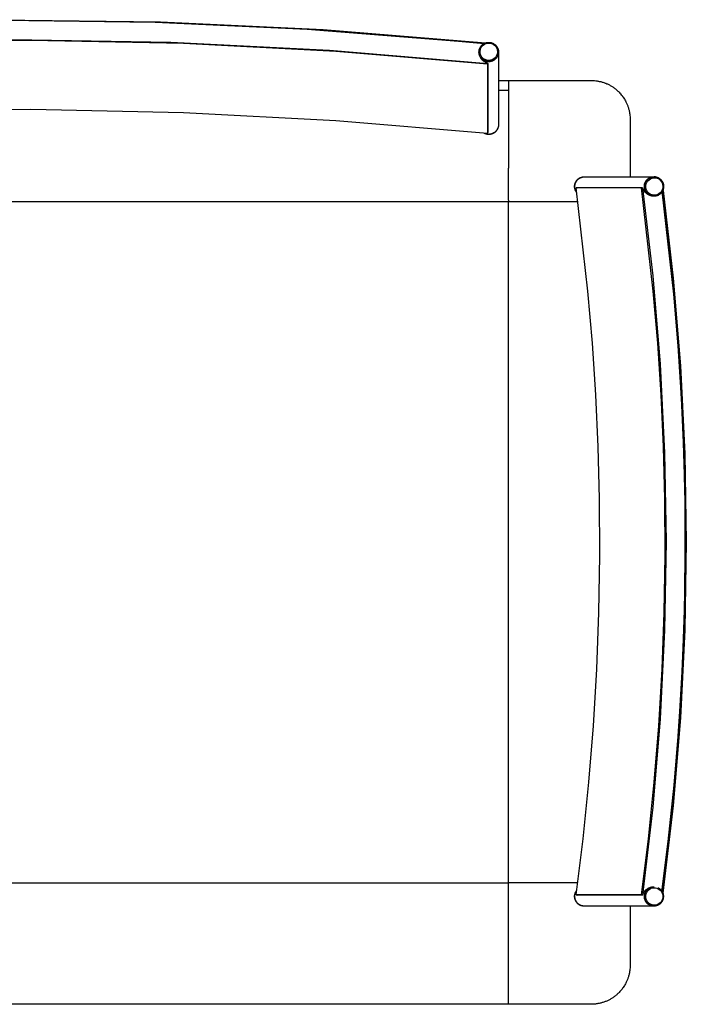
# Model space of a CAD drawing. Header units: millimetres. Extents: x -1470 to 7470, y -12049 to 6674.
# Tile 37 of 59: x 573 to 1258, y 2524 to 3536. Entities that reach past the tile are written whole.
import ezdxf

# ---------------------------------------------------------------- set-up
doc = ezdxf.new("R2010")
doc.units = ezdxf.units.MM
doc.header["$LTSCALE"] = 10
doc.layers.get('0').update_dxf_attribs({"true_color": 0x000000})

msp = doc.modelspace()

# ---------------------------------------------------------------- linework, layer by layer
at = {"color": 18, "linetype": 'Continuous', "lineweight": 25, "true_color": 0x000000}
for points in [[(78.9, 3511.8), (243.8, 3525.4), (399.8, 3533.2), (555.9, 3535.9), (712, 3533.7), (868, 3526.5), (1023.7, 3514.4), (1049.9, 3511.8)], [(215.3, 3523.6), (382.5, 3532.9), (549.9, 3536.4), (717.3, 3534.2), (884.5, 3526.2), (1051.4, 3512.5)], [(75.7, 3491.5), (238.3, 3505.2), (401.4, 3513.4), (564.6, 3516.1), (727.9, 3513.4), (890.9, 3505.2), (1053.6, 3491.5)], [(1053.5, 3490.6), (897.4, 3503.8), (740.9, 3511.9), (584.2, 3515.1), (434.1, 3513.4), (290.5, 3507.4), (147.3, 3497.2), (75.8, 3490.6)], [(1044.7, 3503.9), (1044.7, 3504.2), (1044.7, 3504.6), (1044.8, 3504.9), (1044.9, 3505.3), (1044.9, 3505.6), (1045, 3505.9), (1045.1, 3506.3), (1045.2, 3506.6), (1045.4, 3506.9), (1045.5, 3507.2), (1045.7, 3507.6), (1045.8, 3507.9), (1046, 3508.2), (1046.2, 3508.5), (1046.4, 3508.7), (1046.6, 3509), (1046.8, 3509.3), (1047, 3509.6), (1047.2, 3509.8), (1047.5, 3510.1), (1047.7, 3510.3), (1048, 3510.6), (1048.2, 3510.8), (1048.5, 3511), (1048.8, 3511.2), (1049, 3511.4), (1049.3, 3511.6), (1049.6, 3511.8), (1049.9, 3512), (1050.3, 3512.1), (1050.6, 3512.3), (1050.9, 3512.4), (1051.2, 3512.5), (1051.5, 3512.6), (1051.9, 3512.7), (1052.2, 3512.8), (1052.5, 3512.9), (1052.9, 3513), (1053.2, 3513), (1053.6, 3513.1), (1053.9, 3513.1), (1054.3, 3513.1), (1054.6, 3513.1), (1055, 3513.1), (1055.3, 3513.1), (1055.6, 3513.1), (1056, 3513), (1056.3, 3513), (1056.7, 3512.9), (1057, 3512.8), (1057.3, 3512.7), (1057.7, 3512.6), (1058, 3512.5), (1058.3, 3512.4), (1058.7, 3512.3), (1059, 3512.1), (1059.3, 3512), (1059.6, 3511.8), (1059.9, 3511.6), (1060.2, 3511.4), (1060.5, 3511.2), (1060.7, 3511), (1061, 3510.8), (1061.3, 3510.6), (1061.5, 3510.4), (1061.8, 3510.1), (1062, 3509.9), (1062.2, 3509.6), (1062.5, 3509.3), (1062.7, 3509.1), (1062.9, 3508.8), (1063.1, 3508.5), (1063.2, 3508.2), (1063.4, 3507.9), (1063.6, 3507.6), (1063.7, 3507.3), (1063.9, 3507), (1064, 3506.6), (1064.1, 3506.3), (1064.2, 3506), (1064.3, 3505.6), (1064.4, 3505.3), (1064.5, 3505), (1064.5, 3504.6), (1064.6, 3504.3), (1064.6, 3503.9), (1064.6, 3503.6), (1064.6, 3503.2)], [(1044.7, 3503.9), (1044.6, 3503.2)], [(1044.6, 3503.1), (1044.6, 3503.2)], [(1044.6, 3503.1), (1044.6, 3503.1)], [(1064.6, 3503.1), (1064.6, 3502.7), (1064.6, 3502.4), (1064.6, 3502), (1064.5, 3501.7), (1064.5, 3501.3), (1064.4, 3501), (1064.3, 3500.7), (1064.2, 3500.3), (1064.1, 3500), (1064, 3499.7), (1063.9, 3499.4), (1063.7, 3499), (1063.6, 3498.7), (1063.4, 3498.4), (1063.3, 3498.1), (1063.1, 3497.8), (1062.9, 3497.5), (1062.7, 3497.3), (1062.5, 3497), (1062.3, 3496.7), (1062, 3496.4), (1061.8, 3496.2), (1061.5, 3496), (1061.3, 3495.7), (1061, 3495.5), (1060.8, 3495.3), (1060.5, 3495.1), (1060.2, 3494.9), (1059.9, 3494.7), (1059.6, 3494.5), (1059.3, 3494.3), (1059, 3494.2), (1058.7, 3494), (1058.4, 3493.9), (1058, 3493.8), (1057.7, 3493.7), (1057.4, 3493.6), (1057, 3493.5), (1056.7, 3493.4), (1056.4, 3493.3), (1056, 3493.3), (1055.7, 3493.2), (1055.3, 3493.2), (1055, 3493.2), (1054.6, 3493.2), (1054.3, 3493.2), (1053.9, 3493.2), (1053.6, 3493.2), (1053.3, 3493.3), (1052.9, 3493.3), (1052.6, 3493.4), (1052.2, 3493.5), (1051.9, 3493.6), (1051.6, 3493.7), (1051.2, 3493.8), (1050.9, 3493.9), (1050.6, 3494), (1050.3, 3494.2), (1050, 3494.3), (1049.7, 3494.5), (1049.4, 3494.7), (1049.1, 3494.9), (1048.8, 3495.1), (1048.5, 3495.3), (1048.2, 3495.5), (1048, 3495.7), (1047.7, 3496), (1047.5, 3496.2), (1047.2, 3496.4), (1047, 3496.7), (1046.8, 3497), (1046.6, 3497.3), (1046.4, 3497.5), (1046.2, 3497.8), (1046, 3498.1), (1045.8, 3498.4), (1045.7, 3498.7), (1045.5, 3499), (1045.4, 3499.4), (1045.3, 3499.7), (1045.2, 3500), (1045, 3500.3), (1045, 3500.7), (1044.9, 3501), (1044.8, 3501.3), (1044.7, 3501.7), (1044.7, 3502), (1044.7, 3502.4), (1044.6, 3502.7), (1044.6, 3503.1)], [(1064.6, 3503.1), (1064.6, 3502.7), (1064.6, 3502.4), (1064.6, 3502), (1064.5, 3501.7), (1064.5, 3501.3), (1064.4, 3501), (1064.3, 3500.7), (1064.2, 3500.3), (1064.1, 3500), (1064, 3499.7), (1063.9, 3499.4), (1063.7, 3499), (1063.6, 3498.7), (1063.4, 3498.4), (1063.3, 3498.1), (1063.1, 3497.8), (1062.9, 3497.5), (1062.7, 3497.3), (1062.5, 3497), (1062.3, 3496.7), (1062, 3496.4), (1061.8, 3496.2), (1061.5, 3496), (1061.3, 3495.7), (1061, 3495.5), (1060.8, 3495.3), (1060.5, 3495.1), (1060.2, 3494.9), (1059.9, 3494.7), (1059.6, 3494.5), (1059.3, 3494.3), (1059, 3494.2), (1058.7, 3494), (1058.4, 3493.9), (1058, 3493.8), (1057.7, 3493.7), (1057.4, 3493.6), (1057, 3493.5), (1056.7, 3493.4), (1056.4, 3493.3), (1056, 3493.3), (1055.7, 3493.2), (1055.3, 3493.2), (1055, 3493.2), (1054.6, 3493.2), (1054.3, 3493.2), (1053.9, 3493.2), (1053.6, 3493.2), (1053.3, 3493.3), (1052.9, 3493.3), (1052.6, 3493.4), (1052.2, 3493.5), (1051.9, 3493.6), (1051.6, 3493.7), (1051.2, 3493.8), (1050.9, 3493.9), (1050.6, 3494), (1050.3, 3494.2), (1050, 3494.3), (1049.7, 3494.5), (1049.4, 3494.7), (1049.1, 3494.9), (1048.8, 3495.1), (1048.5, 3495.3), (1048.2, 3495.5), (1048, 3495.7), (1047.7, 3496), (1047.5, 3496.2), (1047.2, 3496.4), (1047, 3496.7), (1046.8, 3497), (1046.6, 3497.3), (1046.4, 3497.5), (1046.2, 3497.8), (1046, 3498.1), (1045.8, 3498.4), (1045.7, 3498.7), (1045.5, 3499), (1045.4, 3499.4), (1045.3, 3499.7), (1045.2, 3500), (1045, 3500.3), (1045, 3500.7), (1044.9, 3501), (1044.8, 3501.3), (1044.7, 3501.7), (1044.7, 3502), (1044.7, 3502.4), (1044.6, 3502.7), (1044.6, 3503.1)], [(1053.6, 3491.5), (1053.3, 3491.6), (1053, 3491.7), (1052.8, 3491.8), (1052.5, 3491.9), (1052.2, 3492), (1051.9, 3492.2), (1051.6, 3492.3), (1051.4, 3492.4), (1051.1, 3492.6), (1050.8, 3492.7), (1050.5, 3492.9), (1050.3, 3493.1), (1050, 3493.3), (1049.7, 3493.4), (1049.5, 3493.6), (1049.2, 3493.9), (1049, 3494), (1048.9, 3494.1), (1048.7, 3494.3), (1048.5, 3494.5), (1048.3, 3494.6), (1048.2, 3494.8), (1048, 3495), (1047.8, 3495.1), (1047.7, 3495.3), (1047.5, 3495.5), (1047.4, 3495.7), (1047.2, 3495.9), (1047.1, 3496.1), (1046.9, 3496.3), (1046.8, 3496.5), (1046.6, 3496.7), (1046.4, 3497.1), (1046.2, 3497.4), (1046, 3497.7), (1045.9, 3498.1), (1045.7, 3498.4), (1045.5, 3498.8), (1045.4, 3499.2), (1045.2, 3499.6), (1045.1, 3499.9), (1045, 3500.2), (1044.9, 3500.5), (1044.9, 3500.7), (1044.8, 3500.8), (1044.8, 3501), (1044.8, 3501.2), (1044.7, 3501.3), (1044.7, 3501.5), (1044.7, 3501.7), (1044.7, 3501.8), (1044.7, 3502), (1044.7, 3502.2), (1044.7, 3502.3), (1044.7, 3502.4), (1044.7, 3502.6), (1044.7, 3503)], [(1064.6, 3503.2), (1064.6, 3503.1)], [(1064.6, 3503.1), (1064.6, 3428.4)], [(1053.5, 3490.6), (1053.6, 3491.5)], [(1053.5, 3490.6), (1053.5, 3419.3)], [(1053.6, 3491.5), (1053.6, 3420.3)], [(1064.6, 3474), (1075, 3474)], [(1075, 3474), (1157.8, 3473.9), (1160.6, 3473.9), (1161.9, 3473.8), (1163.3, 3473.8), (1164.6, 3473.6), (1165.9, 3473.5), (1166.7, 3473.3), (1167.5, 3473.2), (1168.2, 3473), (1169, 3472.9), (1169.8, 3472.7), (1170.5, 3472.5), (1171.3, 3472.3), (1172, 3472), (1172.8, 3471.8), (1173.5, 3471.5), (1174.3, 3471.2), (1175, 3471), (1175.8, 3470.6), (1176.5, 3470.3), (1177.2, 3470), (1177.9, 3469.6), (1178.7, 3469.3), (1179.4, 3468.9), (1180.1, 3468.5), (1180.8, 3468), (1181.5, 3467.6), (1182.1, 3467.2), (1182.8, 3466.7), (1183.5, 3466.2), (1184.2, 3465.7), (1184.8, 3465.2), (1185.5, 3464.7), (1186.1, 3464.1), (1186.7, 3463.6), (1187.4, 3463), (1188, 3462.4), (1188.5, 3461.8), (1189.3, 3461), (1190.1, 3460.2), (1190.8, 3459.3), (1191.6, 3458.4), (1192.2, 3457.5), (1192.9, 3456.6), (1193.5, 3455.7), (1194, 3454.8), (1194.6, 3453.9), (1195.1, 3453), (1195.6, 3452.1), (1196, 3451.1), (1196.3, 3450.5), (1196.6, 3449.8), (1196.9, 3449.1), (1197.2, 3448.4), (1197.5, 3447.7), (1197.7, 3447), (1197.9, 3446.3), (1198.2, 3445.6), (1198.4, 3444.9), (1198.6, 3444.1), (1198.8, 3443.3), (1199, 3442.5), (1199.1, 3441.8), (1199.3, 3441), (1199.4, 3440.2), (1199.5, 3439.4), (1199.6, 3438.7), (1199.7, 3438), (1199.8, 3436.6), (1199.9, 3435.2), (1199.9, 3433.8), (1199.9, 3374.9)], [(1075, 3474), (1075, 3464)], [(1075, 3464), (1075, 3383.6)], [(1053.5, 3419.3), (897.4, 3432.5), (740.9, 3440.7), (584.2, 3443.9), (434.1, 3442.2), (290.5, 3436.2), (147.3, 3426), (75.8, 3419.3)], [(1064.6, 3428.2), (1064.6, 3427.9), (1064.6, 3427.5), (1064.6, 3427.2), (1064.5, 3426.8), (1064.5, 3426.5), (1064.4, 3426.2), (1064.3, 3425.8), (1064.2, 3425.5), (1064.1, 3425.1), (1064, 3424.8), (1063.9, 3424.5), (1063.7, 3424.2), (1063.6, 3423.9), (1063.4, 3423.6), (1063.2, 3423.3), (1063.1, 3423), (1062.9, 3422.7), (1062.7, 3422.4), (1062.4, 3422.1), (1062.2, 3421.8), (1062, 3421.6), (1061.7, 3421.3), (1061.5, 3421.1), (1061.2, 3420.8), (1061, 3420.6), (1060.7, 3420.4), (1060.4, 3420.2), (1060.1, 3420), (1059.8, 3419.8), (1059.5, 3419.6), (1059.2, 3419.5), (1058.9, 3419.3), (1058.6, 3419.2), (1058.3, 3419), (1058, 3418.9), (1057.6, 3418.8), (1057.3, 3418.7), (1057, 3418.6), (1056.6, 3418.6), (1056.3, 3418.5), (1055.9, 3418.4), (1055.6, 3418.4), (1055.2, 3418.4), (1054.9, 3418.4), (1054.5, 3418.4), (1054.2, 3418.4), (1053.8, 3418.4), (1053.5, 3418.4), (1053.1, 3418.5), (1052.8, 3418.5), (1052.5, 3418.6), (1052.1, 3418.7), (1051.8, 3418.8), (1051.5, 3418.9), (1051.1, 3419), (1050.8, 3419.1), (1050.5, 3419.3), (1050.2, 3419.4), (1049.9, 3419.6)], [(1064.6, 3428.4), (1064.6, 3428.1), (1064.6, 3427.7), (1064.6, 3427.4), (1064.5, 3427), (1064.5, 3426.7), (1064.4, 3426.4), (1064.3, 3426), (1064.2, 3425.7), (1064.1, 3425.4), (1064, 3425), (1063.9, 3424.7), (1063.7, 3424.4), (1063.6, 3424.1), (1063.4, 3423.8), (1063.3, 3423.5), (1063.1, 3423.2), (1062.9, 3422.9), (1062.7, 3422.6), (1062.5, 3422.3), (1062.3, 3422.1), (1062, 3421.8), (1061.8, 3421.6), (1061.6, 3421.3), (1061.3, 3421.1), (1061.1, 3420.9), (1060.8, 3420.6), (1060.5, 3420.4), (1060.2, 3420.2), (1059.9, 3420.1), (1059.6, 3419.9), (1059.3, 3419.7), (1059, 3419.6), (1058.7, 3419.4), (1058.4, 3419.3), (1058.1, 3419.1), (1057.8, 3419), (1057.4, 3418.9), (1057.1, 3418.8), (1056.8, 3418.8), (1056.4, 3418.7), (1056.1, 3418.6), (1055.7, 3418.6), (1055.4, 3418.6), (1055.1, 3418.5), (1054.7, 3418.5), (1054.4, 3418.5), (1054, 3418.5), (1053.7, 3418.6), (1053.3, 3418.6), (1053, 3418.7), (1052.7, 3418.7), (1052.3, 3418.8), (1052, 3418.9), (1051.7, 3419), (1051.3, 3419.1), (1051, 3419.2), (1050.7, 3419.3), (1050.4, 3419.5), (1050.1, 3419.6)], [(1064.6, 3428.4), (1064.6, 3428.1), (1064.6, 3427.7), (1064.6, 3427.4), (1064.5, 3427), (1064.5, 3426.7), (1064.4, 3426.4), (1064.3, 3426), (1064.2, 3425.7), (1064.1, 3425.4), (1064, 3425), (1063.9, 3424.7), (1063.7, 3424.4), (1063.6, 3424.1), (1063.4, 3423.8), (1063.3, 3423.5), (1063.1, 3423.2), (1062.9, 3422.9), (1062.7, 3422.6), (1062.5, 3422.3), (1062.3, 3422.1), (1062.1, 3421.8), (1061.8, 3421.6), (1061.6, 3421.3), (1061.3, 3421.1), (1061.1, 3420.9), (1060.8, 3420.7), (1060.5, 3420.4), (1060.3, 3420.2), (1060, 3420.1), (1059.7, 3419.9), (1059.4, 3419.7), (1059.1, 3419.6), (1058.8, 3419.4), (1058.4, 3419.3), (1058.1, 3419.1), (1057.8, 3419), (1057.5, 3418.9), (1057.1, 3418.8), (1056.8, 3418.8), (1056.5, 3418.7), (1056.1, 3418.6), (1055.8, 3418.6), (1055.4, 3418.6), (1055.1, 3418.5), (1054.8, 3418.5), (1054.4, 3418.5), (1054.1, 3418.5), (1053.7, 3418.6), (1053.4, 3418.6), (1053, 3418.7), (1052.7, 3418.7), (1052.4, 3418.8), (1052, 3418.9), (1051.7, 3419), (1051.4, 3419.1), (1051.1, 3419.2), (1050.7, 3419.3), (1050.4, 3419.5)], [(1064.6, 3428.4), (1064.6, 3428.2)], [(1053.5, 3419.3), (1053.6, 3420.3)], [(1075, 3351), (1075, 3383.6)], [(1144.8, 3358.9), (1144.6, 3359.2), (1144.4, 3359.5), (1144.3, 3359.8), (1144.1, 3360.1), (1143.9, 3360.4), (1143.8, 3360.7), (1143.6, 3361), (1143.5, 3361.4), (1143.4, 3361.7), (1143.3, 3362), (1143.2, 3362.4), (1143.1, 3362.7), (1143.1, 3363), (1143, 3363.4), (1142.9, 3363.7), (1142.9, 3364.1), (1142.9, 3364.4), (1142.9, 3364.8), (1142.9, 3365.1), (1142.9, 3365.5), (1142.9, 3365.8), (1143, 3366.2), (1143, 3366.5), (1143.1, 3366.8), (1143.1, 3367.2), (1143.2, 3367.5), (1143.3, 3367.8), (1143.4, 3368.2), (1143.6, 3368.5), (1143.7, 3368.8), (1143.8, 3369.1), (1144, 3369.5), (1144.2, 3369.8), (1144.3, 3370.1), (1144.5, 3370.4), (1144.7, 3370.6), (1144.9, 3370.9), (1145.1, 3371.2), (1145.3, 3371.5), (1145.6, 3371.7), (1145.8, 3372), (1146.1, 3372.2), (1146.3, 3372.4), (1146.6, 3372.7), (1146.9, 3372.9), (1147.2, 3373.1), (1147.4, 3373.3), (1147.7, 3373.5), (1148, 3373.6), (1148.3, 3373.8), (1148.7, 3374), (1149, 3374.1), (1149.3, 3374.2), (1149.6, 3374.3), (1150, 3374.5), (1150.3, 3374.5), (1150.6, 3374.6), (1151, 3374.7), (1151.3, 3374.8), (1151.6, 3374.8), (1152, 3374.9), (1152.3, 3374.9), (1152.7, 3374.9)], [(1144.9, 3359.1), (1144.7, 3359.4), (1144.5, 3359.7), (1144.4, 3360), (1144.2, 3360.3), (1144, 3360.6), (1143.9, 3361), (1143.8, 3361.3), (1143.6, 3361.6), (1143.5, 3361.9), (1143.4, 3362.3), (1143.4, 3362.6), (1143.3, 3363), (1143.2, 3363.3), (1143.2, 3363.7), (1143.1, 3364), (1143.1, 3364.3), (1143.1, 3364.7), (1143.1, 3365), (1143.1, 3365.4), (1143.1, 3365.7), (1143.2, 3366.1), (1143.2, 3366.4), (1143.3, 3366.8), (1143.4, 3367.1), (1143.4, 3367.5), (1143.5, 3367.8), (1143.6, 3368.1), (1143.8, 3368.5), (1143.9, 3368.8), (1144, 3369.1), (1144.2, 3369.4), (1144.3, 3369.7), (1144.5, 3370), (1144.7, 3370.3), (1144.9, 3370.6), (1145.1, 3370.9), (1145.3, 3371.2), (1145.5, 3371.4), (1145.8, 3371.7), (1146, 3371.9), (1146.3, 3372.2), (1146.5, 3372.4), (1146.8, 3372.6), (1147.1, 3372.9), (1147.3, 3373.1), (1147.6, 3373.3), (1147.9, 3373.5), (1148.2, 3373.6), (1148.5, 3373.8), (1148.9, 3373.9), (1149.2, 3374.1), (1149.5, 3374.2), (1149.8, 3374.3), (1150.2, 3374.4), (1150.5, 3374.5), (1150.8, 3374.6), (1151.2, 3374.7), (1151.5, 3374.8), (1151.9, 3374.8), (1152.2, 3374.9), (1152.6, 3374.9), (1152.9, 3374.9)], [(1144.9, 3359.1), (1144.7, 3359.4), (1144.6, 3359.7), (1144.4, 3360), (1144.2, 3360.3), (1144.1, 3360.6), (1143.9, 3360.9), (1143.8, 3361.2), (1143.7, 3361.5), (1143.6, 3361.9), (1143.5, 3362.2), (1143.4, 3362.5), (1143.3, 3362.9), (1143.2, 3363.2), (1143.2, 3363.5), (1143.2, 3363.9), (1143.1, 3364.2), (1143.1, 3364.6), (1143.1, 3364.9), (1143.1, 3365.3), (1143.1, 3365.6), (1143.2, 3365.9), (1143.2, 3366.3), (1143.3, 3366.6), (1143.3, 3367), (1143.4, 3367.3), (1143.5, 3367.6), (1143.6, 3368), (1143.7, 3368.3), (1143.8, 3368.6), (1144, 3368.9), (1144.1, 3369.2), (1144.3, 3369.5), (1144.4, 3369.8), (1144.6, 3370.1), (1144.8, 3370.4), (1145, 3370.7), (1145.2, 3371), (1145.4, 3371.3), (1145.6, 3371.5), (1145.8, 3371.8), (1146.1, 3372), (1146.3, 3372.3), (1146.6, 3372.5), (1146.9, 3372.7), (1147.1, 3372.9), (1147.4, 3373.1), (1147.7, 3373.3), (1148, 3373.5), (1148.3, 3373.7), (1148.6, 3373.8), (1148.9, 3374), (1149.2, 3374.1), (1149.5, 3374.2), (1149.9, 3374.4), (1150.2, 3374.5), (1150.5, 3374.6), (1150.9, 3374.6), (1151.2, 3374.7), (1151.5, 3374.8), (1151.9, 3374.8), (1152.2, 3374.9), (1152.6, 3374.9), (1152.9, 3374.9)], [(1152.7, 3374.9), (1152.9, 3374.9)], [(1152.9, 3374.9), (1224.3, 3374.9)], [(1224.3, 3354.9), (1224, 3354.9), (1223.6, 3354.9), (1223.3, 3355), (1223, 3355), (1222.6, 3355.1), (1222.3, 3355.1), (1221.9, 3355.2), (1221.6, 3355.3), (1221.3, 3355.4), (1221, 3355.5), (1220.6, 3355.7), (1220.3, 3355.8), (1220, 3356), (1219.7, 3356.1), (1219.4, 3356.3), (1219.1, 3356.5), (1218.8, 3356.7), (1218.5, 3356.9), (1218.3, 3357.1), (1218, 3357.3), (1217.7, 3357.5), (1217.5, 3357.8), (1217.2, 3358), (1217, 3358.3), (1216.8, 3358.5), (1216.6, 3358.8), (1216.4, 3359.1), (1216.2, 3359.4), (1216, 3359.6), (1215.8, 3359.9), (1215.6, 3360.2), (1215.5, 3360.6), (1215.3, 3360.9), (1215.2, 3361.2), (1215.1, 3361.5), (1215, 3361.8), (1214.9, 3362.2), (1214.8, 3362.5), (1214.7, 3362.8), (1214.6, 3363.2), (1214.6, 3363.5), (1214.6, 3363.9), (1214.5, 3364.2), (1214.5, 3364.5), (1214.5, 3364.9), (1214.5, 3365.2), (1214.5, 3365.6), (1214.6, 3365.9), (1214.6, 3366.3), (1214.6, 3366.6), (1214.7, 3366.9), (1214.8, 3367.3), (1214.9, 3367.6), (1215, 3367.9), (1215.1, 3368.3), (1215.2, 3368.6), (1215.3, 3368.9), (1215.5, 3369.2), (1215.6, 3369.5), (1215.8, 3369.8), (1216, 3370.1), (1216.2, 3370.4), (1216.4, 3370.7), (1216.6, 3371), (1216.8, 3371.3), (1217, 3371.5), (1217.2, 3371.8), (1217.5, 3372), (1217.7, 3372.3), (1218, 3372.5), (1218.3, 3372.7), (1218.5, 3372.9), (1218.8, 3373.1), (1219.1, 3373.3), (1219.4, 3373.5), (1219.7, 3373.7), (1220, 3373.8), (1220.3, 3374), (1220.6, 3374.1), (1221, 3374.2), (1221.3, 3374.4), (1221.6, 3374.5), (1221.9, 3374.6), (1222.3, 3374.6), (1222.6, 3374.7), (1223, 3374.8), (1223.3, 3374.8), (1223.6, 3374.9), (1224, 3374.9), (1224.3, 3374.9)], [(1224.3, 3354.9), (1224, 3354.9), (1223.6, 3354.9), (1223.3, 3355), (1222.9, 3355), (1222.6, 3355.1), (1222.3, 3355.1), (1221.9, 3355.2), (1221.6, 3355.3), (1221.2, 3355.4), (1220.9, 3355.6), (1220.6, 3355.7), (1220.3, 3355.8), (1220, 3356), (1219.7, 3356.1), (1219.4, 3356.3), (1219.1, 3356.5), (1218.8, 3356.7), (1218.5, 3356.9), (1218.2, 3357.1), (1217.9, 3357.3), (1217.7, 3357.6), (1217.4, 3357.8), (1217.2, 3358.1), (1217, 3358.3), (1216.7, 3358.6), (1216.5, 3358.9), (1216.3, 3359.2), (1216.1, 3359.4), (1215.9, 3359.7), (1215.8, 3360), (1215.6, 3360.4), (1215.4, 3360.7), (1215.3, 3361), (1215.2, 3361.3), (1215.1, 3361.6), (1214.9, 3362), (1214.8, 3362.3), (1214.8, 3362.6), (1214.7, 3363), (1214.6, 3363.3), (1214.6, 3363.7), (1214.5, 3364), (1214.5, 3364.4), (1214.5, 3364.7), (1214.5, 3365.1), (1214.5, 3365.4), (1214.5, 3365.8), (1214.6, 3366.1), (1214.6, 3366.5), (1214.7, 3366.8), (1214.8, 3367.1), (1214.8, 3367.5), (1214.9, 3367.8), (1215.1, 3368.1), (1215.2, 3368.5), (1215.3, 3368.8), (1215.4, 3369.1), (1215.6, 3369.4), (1215.8, 3369.7), (1215.9, 3370), (1216.1, 3370.3), (1216.3, 3370.6), (1216.5, 3370.9), (1216.7, 3371.2), (1217, 3371.4), (1217.2, 3371.7), (1217.4, 3372), (1217.7, 3372.2), (1217.9, 3372.4), (1218.2, 3372.7), (1218.5, 3372.9), (1218.8, 3373.1), (1219.1, 3373.3), (1219.4, 3373.5), (1219.7, 3373.6), (1220, 3373.8), (1220.3, 3374), (1220.6, 3374.1), (1220.9, 3374.2), (1221.2, 3374.3), (1221.6, 3374.5), (1221.9, 3374.5), (1222.3, 3374.6), (1222.6, 3374.7), (1222.9, 3374.8), (1223.3, 3374.8), (1223.6, 3374.9), (1224, 3374.9), (1224.3, 3374.9)], [(1224.3, 3374.9), (1224.5, 3374.9)], [(1225.9, 3374.8), (1224.5, 3374.9)], [(1225.9, 3374.8), (1226.3, 3374.7), (1226.6, 3374.7), (1226.9, 3374.6), (1227.3, 3374.5), (1227.6, 3374.4), (1227.9, 3374.2), (1228.3, 3374.1), (1228.6, 3374), (1228.9, 3373.8), (1229.2, 3373.7), (1229.5, 3373.5), (1229.8, 3373.3), (1230.1, 3373.1), (1230.4, 3372.9), (1230.6, 3372.7), (1230.9, 3372.5), (1231.2, 3372.2), (1231.4, 3372), (1231.7, 3371.7), (1231.9, 3371.5), (1232.1, 3371.2), (1232.3, 3370.9), (1232.5, 3370.6), (1232.7, 3370.4), (1232.9, 3370.1), (1233.1, 3369.8), (1233.3, 3369.4), (1233.4, 3369.1), (1233.6, 3368.8), (1233.7, 3368.5), (1233.8, 3368.2), (1233.9, 3367.8), (1234, 3367.5), (1234.1, 3367.2), (1234.2, 3366.8), (1234.2, 3366.5), (1234.3, 3366.1), (1234.3, 3365.8), (1234.3, 3365.4), (1234.3, 3365.1), (1234.3, 3364.7), (1234.3, 3364.4), (1234.3, 3364), (1234.3, 3363.7), (1234.2, 3363.3), (1234.2, 3363), (1234.1, 3362.7), (1234, 3362.3), (1233.9, 3362), (1233.8, 3361.7), (1233.7, 3361.3), (1233.6, 3361), (1233.4, 3360.7), (1233.3, 3360.4), (1233.1, 3360.1), (1232.9, 3359.8), (1232.7, 3359.5), (1232.5, 3359.2), (1232.3, 3358.9), (1232.1, 3358.6), (1231.9, 3358.3), (1231.7, 3358.1), (1231.4, 3357.8), (1231.2, 3357.6), (1230.9, 3357.4), (1230.7, 3357.1), (1230.4, 3356.9), (1230.1, 3356.7), (1229.8, 3356.5), (1229.5, 3356.3), (1229.2, 3356.2), (1228.9, 3356), (1228.6, 3355.8), (1228.3, 3355.7), (1227.9, 3355.6), (1227.6, 3355.4), (1227.3, 3355.3), (1227, 3355.2), (1226.6, 3355.2), (1226.3, 3355.1), (1225.9, 3355), (1225.6, 3355), (1225.2, 3354.9), (1224.9, 3354.9), (1224.5, 3354.9)], [(1144.4, 3363.4), (1145.4, 3363.5)], [(1211.5, 3363.4), (1144.4, 3363.4)], [(1144.4, 2636.4), (1151.6, 2694.3), (1157.5, 2752.3), (1162.2, 2810.4), (1165.6, 2868.7), (1167.8, 2927), (1168.7, 2985.3), (1168.4, 3043.6), (1167, 3097.1), (1164.6, 3150.5), (1161.1, 3203.9), (1156.6, 3257.2), (1144.4, 3363.4)], [(1212.5, 3363.5), (1145.4, 3363.5)], [(1211.5, 3363.4), (1212.5, 3363.5)], [(1211.5, 2636.4), (1218.7, 2694.3), (1224.6, 2752.3), (1229.3, 2810.4), (1232.7, 2868.7), (1234.9, 2927), (1235.8, 2985.3), (1235.5, 3043.6), (1234.1, 3097.1), (1231.7, 3150.5), (1228.2, 3203.9), (1223.7, 3257.2), (1211.5, 3363.4)], [(1212.5, 3363.5), (1223.1, 3273), (1230.7, 3182.1), (1235.3, 3091.1), (1236.8, 2999.9), (1235.3, 2908.7), (1230.7, 2817.7), (1223.1, 2726.8), (1212.5, 2636.3)], [(1224.3, 3354.9), (1223.4, 3355), (1223.2, 3355), (1222.9, 3355), (1222.7, 3355), (1222.5, 3355.1), (1222.3, 3355.1), (1222.2, 3355.1), (1222, 3355.1), (1221.9, 3355.2), (1221.6, 3355.2), (1221.3, 3355.3), (1221, 3355.4), (1220.7, 3355.5), (1220.4, 3355.6), (1220.1, 3355.7), (1219.7, 3355.9), (1219.3, 3356.1), (1218.9, 3356.3), (1218.5, 3356.5), (1218.3, 3356.6), (1218.1, 3356.7), (1217.7, 3357), (1217.3, 3357.2), (1217, 3357.5), (1216.7, 3357.7), (1216.5, 3357.9), (1216.3, 3358.1), (1216.1, 3358.2), (1215.9, 3358.4), (1215.7, 3358.6), (1215.5, 3358.8), (1215.3, 3359), (1215.1, 3359.2), (1214.9, 3359.5), (1214.7, 3359.7), (1214.5, 3359.9), (1214.4, 3360.1), (1214.2, 3360.3), (1214, 3360.5), (1213.9, 3360.8), (1213.7, 3361.1), (1213.5, 3361.4), (1213.3, 3361.8), (1213.1, 3362.1), (1212.9, 3362.5), (1212.8, 3362.8), (1212.6, 3363.2), (1212.5, 3363.5)], [(1224.5, 3354.9), (1224.3, 3354.9)], [(1224.3, 3354.9), (1224.3, 3354.9)], [(1232.6, 2639.8), (1239.1, 2691.4), (1245, 2749.4), (1249.8, 2807.6), (1253.3, 2865.8), (1255.6, 2924.1), (1256.6, 2982.4), (1256.3, 3040.8), (1255, 3094.2), (1252.7, 3147.6), (1249.3, 3201), (1244.8, 3254.3), (1232.9, 3360)], [(1232.9, 3360), (1240.4, 3297.5), (1248.5, 3210.5), (1253.8, 3123.3), (1256.3, 3035.9), (1256.1, 2948.5), (1253.1, 2861.2), (1247.3, 2774), (1238.7, 2687), (1232.8, 2639.5)], [(1233.2, 3360.6), (1233.8, 3360.7)], [(1233.8, 3360.7), (1233.4, 3360.7)], [(1233.8, 3360.7), (1244.2, 3270.7), (1251.7, 3180.5), (1256.1, 3090), (1257.6, 2999.5), (1256.1, 2909), (1251.5, 2818.5), (1244, 2728.3), (1233.5, 2638.4)], [(1075, 3349), (-1025, 3349)], [(1075, 3351), (1075, 3350.4)], [(1075, 3350.4), (1075, 3350)], [(1077, 3349), (1075, 3349)], [(1075, 2724), (1075, 3348.8)], [(1146.2, 3349), (1077, 3349)], [(1146.2, 3349), (1109.6, 3349)], [(1075, 2649), (1075, 2724)], [(-1075, 2649), (1025, 2649)], [(1025, 2649), (1075, 2649)], [(1077, 2649), (1075, 2649)], [(1075, 2647), (1075, 2649)], [(1075, 2614.4), (1075, 2647)], [(1146, 2649), (1077, 2649)], [(1146, 2649), (1109.6, 2649)], [(1212.5, 2636.3), (1212.6, 2636.5), (1212.7, 2636.8), (1212.8, 2637.1), (1213, 2637.4), (1213.1, 2637.7), (1213.2, 2637.9), (1213.4, 2638.2), (1213.5, 2638.5), (1213.7, 2638.8), (1213.9, 2639), (1214.1, 2639.3), (1214.3, 2639.6), (1214.5, 2639.8), (1214.7, 2640.1), (1214.9, 2640.4), (1215.1, 2640.6), (1215.5, 2641), (1215.8, 2641.3), (1216.2, 2641.6), (1216.5, 2641.9), (1216.7, 2642.1), (1216.9, 2642.2), (1217.1, 2642.4), (1217.3, 2642.5), (1217.5, 2642.7), (1217.8, 2642.8), (1218, 2643), (1218.2, 2643.1), (1218.5, 2643.3), (1218.9, 2643.5), (1219.2, 2643.7), (1219.6, 2643.8), (1220, 2644), (1220.3, 2644.1), (1220.7, 2644.3), (1221.1, 2644.4), (1221.4, 2644.5), (1221.8, 2644.6), (1222.1, 2644.7), (1222.3, 2644.7), (1222.4, 2644.8), (1222.6, 2644.8), (1222.8, 2644.8), (1222.9, 2644.8), (1223.1, 2644.9), (1223.3, 2644.9), (1223.4, 2644.9), (1223.6, 2644.9), (1223.7, 2644.9), (1223.8, 2644.9), (1223.9, 2644.9), (1224.3, 2644.8)], [(1224.3, 2624.9), (1224, 2624.9), (1223.6, 2624.9), (1223.3, 2625), (1222.9, 2625), (1222.6, 2625.1), (1222.3, 2625.1), (1221.9, 2625.2), (1221.6, 2625.3), (1221.3, 2625.4), (1220.9, 2625.6), (1220.6, 2625.7), (1220.3, 2625.8), (1220, 2626), (1219.7, 2626.1), (1219.4, 2626.3), (1219.1, 2626.5), (1218.8, 2626.7), (1218.5, 2626.9), (1218.2, 2627.1), (1218, 2627.3), (1217.7, 2627.6), (1217.5, 2627.8), (1217.2, 2628.1), (1217, 2628.3), (1216.8, 2628.6), (1216.5, 2628.8), (1216.3, 2629.1), (1216.1, 2629.4), (1216, 2629.7), (1215.8, 2630), (1215.6, 2630.3), (1215.5, 2630.6), (1215.3, 2630.9), (1215.2, 2631.3), (1215.1, 2631.6), (1215, 2631.9), (1214.9, 2632.3), (1214.8, 2632.6), (1214.7, 2632.9), (1214.6, 2633.3), (1214.6, 2633.6), (1214.6, 2634), (1214.5, 2634.3), (1214.5, 2634.7), (1214.5, 2635), (1214.5, 2635.4), (1214.5, 2635.7), (1214.6, 2636), (1214.6, 2636.4), (1214.7, 2636.7), (1214.8, 2637.1), (1214.8, 2637.4), (1214.9, 2637.7), (1215, 2638.1), (1215.1, 2638.4), (1215.3, 2638.7), (1215.4, 2639), (1215.6, 2639.4), (1215.7, 2639.7), (1215.9, 2640), (1216.1, 2640.3), (1216.3, 2640.6), (1216.5, 2640.8), (1216.7, 2641.1), (1216.9, 2641.4), (1217.1, 2641.6), (1217.4, 2641.9), (1217.6, 2642.1), (1217.9, 2642.4), (1218.1, 2642.6), (1218.4, 2642.8), (1218.7, 2643), (1219, 2643.2), (1219.3, 2643.4), (1219.6, 2643.6), (1219.9, 2643.8), (1220.2, 2643.9), (1220.5, 2644.1), (1220.8, 2644.2), (1221.1, 2644.3), (1221.5, 2644.4), (1221.8, 2644.5), (1222.1, 2644.6), (1222.5, 2644.7), (1222.8, 2644.8), (1223.2, 2644.8), (1223.5, 2644.9), (1223.9, 2644.9)], [(1224.3, 2624.9), (1224, 2624.9), (1223.6, 2624.9), (1223.3, 2625), (1222.9, 2625), (1222.6, 2625.1), (1222.3, 2625.1), (1221.9, 2625.2), (1221.6, 2625.3), (1221.2, 2625.4), (1220.9, 2625.6), (1220.6, 2625.7), (1220.3, 2625.8), (1220, 2626), (1219.7, 2626.1), (1219.4, 2626.3), (1219.1, 2626.5), (1218.8, 2626.7), (1218.5, 2626.9), (1218.2, 2627.1), (1217.9, 2627.3), (1217.7, 2627.6), (1217.4, 2627.8), (1217.2, 2628.1), (1217, 2628.3), (1216.7, 2628.6), (1216.5, 2628.9), (1216.3, 2629.2), (1216.1, 2629.4), (1215.9, 2629.7), (1215.8, 2630), (1215.6, 2630.4), (1215.4, 2630.7), (1215.3, 2631), (1215.2, 2631.3), (1215.1, 2631.6), (1214.9, 2632), (1214.8, 2632.3), (1214.8, 2632.6), (1214.7, 2633), (1214.6, 2633.3), (1214.6, 2633.7), (1214.5, 2634), (1214.5, 2634.4), (1214.5, 2634.7), (1214.5, 2635.1), (1214.5, 2635.4), (1214.5, 2635.8), (1214.6, 2636.1), (1214.6, 2636.5), (1214.7, 2636.8), (1214.8, 2637.1), (1214.8, 2637.5), (1214.9, 2637.8), (1215.1, 2638.1), (1215.2, 2638.5), (1215.3, 2638.8), (1215.4, 2639.1), (1215.6, 2639.4), (1215.8, 2639.7), (1215.9, 2640), (1216.1, 2640.3), (1216.3, 2640.6), (1216.5, 2640.9), (1216.7, 2641.2), (1217, 2641.4), (1217.2, 2641.7), (1217.4, 2642), (1217.7, 2642.2), (1217.9, 2642.4), (1218.2, 2642.7), (1218.5, 2642.9), (1218.8, 2643.1), (1219.1, 2643.3), (1219.4, 2643.5), (1219.7, 2643.6), (1220, 2643.8), (1220.3, 2644), (1220.6, 2644.1), (1220.9, 2644.2), (1221.2, 2644.3), (1221.6, 2644.5), (1221.9, 2644.5), (1222.3, 2644.6), (1222.6, 2644.7), (1222.9, 2644.8), (1223.3, 2644.8), (1223.6, 2644.9), (1224, 2644.9), (1224.3, 2644.9)], [(1224.5, 2624.9), (1224.2, 2624.9), (1223.9, 2624.9), (1223.5, 2625), (1223.2, 2625), (1222.8, 2625.1), (1222.5, 2625.1), (1222.2, 2625.2), (1221.8, 2625.3), (1221.5, 2625.4), (1221.2, 2625.5), (1220.8, 2625.7), (1220.5, 2625.8), (1220.2, 2626), (1219.9, 2626.1), (1219.6, 2626.3), (1219.3, 2626.5), (1219, 2626.7), (1218.8, 2626.9), (1218.5, 2627.1), (1218.2, 2627.3), (1218, 2627.5), (1217.7, 2627.8), (1217.5, 2628), (1217.2, 2628.3), (1217, 2628.5), (1216.8, 2628.8), (1216.6, 2629.1), (1216.4, 2629.4), (1216.2, 2629.6), (1216, 2629.9), (1215.9, 2630.2), (1215.7, 2630.6), (1215.6, 2630.9), (1215.4, 2631.2), (1215.3, 2631.5), (1215.2, 2631.8), (1215.1, 2632.2), (1215, 2632.5), (1214.9, 2632.8), (1214.9, 2633.2), (1214.8, 2633.5), (1214.8, 2633.9), (1214.7, 2634.2), (1214.7, 2634.5), (1214.7, 2634.9), (1214.7, 2635.2), (1214.7, 2635.6), (1214.8, 2635.9), (1214.8, 2636.3), (1214.9, 2636.6), (1214.9, 2636.9), (1215, 2637.3), (1215.1, 2637.6), (1215.2, 2637.9), (1215.3, 2638.3), (1215.4, 2638.6), (1215.6, 2638.9), (1215.7, 2639.2), (1215.9, 2639.5), (1216, 2639.8), (1216.2, 2640.1), (1216.4, 2640.4), (1216.6, 2640.7), (1216.8, 2641), (1217, 2641.3), (1217.2, 2641.5), (1217.5, 2641.8), (1217.7, 2642), (1218, 2642.3), (1218.2, 2642.5), (1218.5, 2642.7), (1218.8, 2642.9), (1219, 2643.1), (1219.3, 2643.3), (1219.6, 2643.5), (1219.9, 2643.7), (1220.2, 2643.8), (1220.5, 2644), (1220.8, 2644.1), (1221.2, 2644.2), (1221.5, 2644.4), (1221.8, 2644.5), (1222.2, 2644.6), (1222.5, 2644.6), (1222.8, 2644.7), (1223.2, 2644.8), (1223.5, 2644.8), (1223.9, 2644.9), (1224.2, 2644.9), (1224.5, 2644.9)], [(1223.9, 2644.9), (1224.3, 2644.9)], [(1224.3, 2644.9), (1224.5, 2644.9)], [(1224.3, 2644.9), (1224.3, 2644.9)], [(1228.7, 2643.8), (1229, 2643.7), (1229.3, 2643.5), (1229.6, 2643.3), (1229.9, 2643.1), (1230.2, 2642.9), (1230.4, 2642.7), (1230.7, 2642.5), (1231, 2642.2), (1231.2, 2642), (1231.5, 2641.7), (1231.7, 2641.5), (1231.9, 2641.2), (1232.1, 2640.9), (1232.3, 2640.6), (1232.5, 2640.4), (1232.7, 2640.1), (1232.9, 2639.8), (1233, 2639.5), (1233.2, 2639.1), (1233.3, 2638.8), (1233.5, 2638.5), (1233.6, 2638.2), (1233.7, 2637.8), (1233.8, 2637.5), (1233.9, 2637.2), (1233.9, 2636.8), (1234, 2636.5), (1234, 2636.1), (1234.1, 2635.8), (1234.1, 2635.4), (1234.1, 2635.1), (1234.1, 2634.7), (1234.1, 2634.4), (1234.1, 2634), (1234, 2633.7), (1234, 2633.4), (1233.9, 2633), (1233.9, 2632.7), (1233.8, 2632.3), (1233.7, 2632), (1233.6, 2631.7), (1233.5, 2631.3), (1233.3, 2631), (1233.2, 2630.7), (1233, 2630.4), (1232.9, 2630.1), (1232.7, 2629.8), (1232.5, 2629.5), (1232.3, 2629.2), (1232.1, 2628.9), (1231.9, 2628.6), (1231.7, 2628.4), (1231.4, 2628.1), (1231.2, 2627.8), (1231, 2627.6), (1230.7, 2627.4), (1230.4, 2627.1), (1230.2, 2626.9), (1229.9, 2626.7), (1229.6, 2626.5), (1229.3, 2626.3), (1229, 2626.2), (1228.7, 2626), (1228.4, 2625.8), (1228.1, 2625.7), (1227.7, 2625.6), (1227.4, 2625.5), (1227.1, 2625.3), (1226.7, 2625.2), (1226.4, 2625.2), (1226.1, 2625.1), (1225.7, 2625), (1225.4, 2625), (1225, 2624.9), (1224.7, 2624.9), (1224.3, 2624.9)], [(1152.7, 2624.9), (1152.3, 2624.9), (1152, 2624.9), (1151.6, 2625), (1151.3, 2625), (1151, 2625.1), (1150.6, 2625.1), (1150.3, 2625.2), (1150, 2625.3), (1149.6, 2625.4), (1149.3, 2625.6), (1149, 2625.7), (1148.7, 2625.8), (1148.3, 2626), (1148, 2626.1), (1147.7, 2626.3), (1147.4, 2626.5), (1147.2, 2626.7), (1146.9, 2626.9), (1146.6, 2627.1), (1146.3, 2627.3), (1146.1, 2627.6), (1145.8, 2627.8), (1145.6, 2628.1), (1145.4, 2628.3), (1145.1, 2628.6), (1144.9, 2628.9), (1144.7, 2629.1), (1144.5, 2629.4), (1144.3, 2629.7), (1144.2, 2630), (1144, 2630.3), (1143.8, 2630.6), (1143.7, 2630.9), (1143.6, 2631.3), (1143.4, 2631.6), (1143.3, 2631.9), (1143.2, 2632.3), (1143.1, 2632.6), (1143.1, 2632.9), (1143, 2633.3), (1143, 2633.6), (1142.9, 2634), (1142.9, 2634.3), (1142.9, 2634.7), (1142.9, 2635), (1142.9, 2635.4), (1142.9, 2635.7), (1142.9, 2636), (1143, 2636.4), (1143.1, 2636.7), (1143.1, 2637.1), (1143.2, 2637.4), (1143.3, 2637.7), (1143.4, 2638.1), (1143.5, 2638.4), (1143.6, 2638.7), (1143.8, 2639), (1143.9, 2639.4), (1144.1, 2639.7), (1144.3, 2640), (1144.4, 2640.3), (1144.6, 2640.6), (1144.8, 2640.8)], [(1152.9, 2624.9), (1152.6, 2624.9), (1152.2, 2624.9), (1151.9, 2625), (1151.5, 2625), (1151.2, 2625.1), (1150.8, 2625.2), (1150.5, 2625.2), (1150.2, 2625.3), (1149.8, 2625.4), (1149.5, 2625.6), (1149.2, 2625.7), (1148.9, 2625.8), (1148.5, 2626), (1148.2, 2626.2), (1147.9, 2626.3), (1147.6, 2626.5), (1147.3, 2626.7), (1147.1, 2626.9), (1146.8, 2627.1), (1146.5, 2627.4), (1146.3, 2627.6), (1146, 2627.8), (1145.8, 2628.1), (1145.5, 2628.4), (1145.3, 2628.6), (1145.1, 2628.9), (1144.9, 2629.2), (1144.7, 2629.5), (1144.5, 2629.8), (1144.3, 2630.1), (1144.2, 2630.4), (1144, 2630.7), (1143.9, 2631), (1143.8, 2631.3), (1143.6, 2631.7), (1143.5, 2632), (1143.4, 2632.3), (1143.4, 2632.7), (1143.3, 2633), (1143.2, 2633.4), (1143.2, 2633.7), (1143.1, 2634), (1143.1, 2634.4), (1143.1, 2634.7), (1143.1, 2635.1), (1143.1, 2635.4), (1143.1, 2635.8), (1143.2, 2636.1), (1143.2, 2636.5), (1143.3, 2636.8), (1143.4, 2637.2), (1143.4, 2637.5), (1143.5, 2637.8), (1143.7, 2638.2), (1143.8, 2638.5), (1143.9, 2638.8), (1144, 2639.1), (1144.2, 2639.5), (1144.4, 2639.8), (1144.5, 2640.1), (1144.7, 2640.4), (1144.9, 2640.6)], [(1152.9, 2624.9), (1152.6, 2624.9), (1152.2, 2624.9), (1151.9, 2625), (1151.5, 2625), (1151.2, 2625.1), (1150.9, 2625.1), (1150.5, 2625.2), (1150.2, 2625.3), (1149.9, 2625.4), (1149.5, 2625.5), (1149.2, 2625.7), (1148.9, 2625.8), (1148.6, 2626), (1148.3, 2626.1), (1148, 2626.3), (1147.7, 2626.5), (1147.4, 2626.7), (1147.1, 2626.9), (1146.8, 2627.1), (1146.6, 2627.3), (1146.3, 2627.5), (1146.1, 2627.8), (1145.8, 2628), (1145.6, 2628.3), (1145.4, 2628.5), (1145.2, 2628.8), (1145, 2629.1), (1144.8, 2629.4), (1144.6, 2629.7), (1144.4, 2629.9), (1144.2, 2630.3), (1144.1, 2630.6), (1143.9, 2630.9), (1143.8, 2631.2), (1143.7, 2631.5), (1143.6, 2631.8), (1143.5, 2632.2), (1143.4, 2632.5), (1143.3, 2632.8), (1143.2, 2633.2), (1143.2, 2633.5), (1143.1, 2633.9), (1143.1, 2634.2), (1143.1, 2634.6), (1143.1, 2634.9), (1143.1, 2635.2), (1143.1, 2635.6), (1143.1, 2635.9), (1143.2, 2636.3), (1143.2, 2636.6), (1143.3, 2637), (1143.4, 2637.3), (1143.5, 2637.6), (1143.6, 2638), (1143.7, 2638.3), (1143.8, 2638.6), (1143.9, 2638.9), (1144.1, 2639.2), (1144.2, 2639.5), (1144.4, 2639.8), (1144.6, 2640.1), (1144.8, 2640.4)], [(1211.5, 2636.4), (1144.4, 2636.4)], [(1144.4, 2636.4), (1145.4, 2636.3)], [(1212.5, 2636.3), (1145.4, 2636.3)], [(1211.5, 2636.4), (1212.5, 2636.3)], [(1199.9, 2624.9), (1199.9, 2564.2), (1199.9, 2562.8), (1199.8, 2561.4), (1199.7, 2560), (1199.6, 2559.3), (1199.5, 2558.6), (1199.4, 2557.8), (1199.3, 2557), (1199.1, 2556.2), (1199, 2555.5), (1198.8, 2554.7), (1198.6, 2553.9), (1198.4, 2553.1), (1198.2, 2552.4), (1197.9, 2551.7), (1197.7, 2551), (1197.5, 2550.3), (1197.2, 2549.6), (1196.9, 2548.9), (1196.6, 2548.2), (1196.3, 2547.5), (1196, 2546.9), (1195.6, 2545.9), (1195.1, 2545), (1194.6, 2544.1), (1194, 2543.2), (1193.5, 2542.3), (1192.9, 2541.4), (1192.2, 2540.5), (1191.6, 2539.6), (1190.8, 2538.7), (1190.1, 2537.8), (1189.3, 2537), (1188.5, 2536.2), (1188, 2535.6), (1187.4, 2535), (1186.7, 2534.4), (1186.1, 2533.9), (1185.5, 2533.3), (1184.8, 2532.8), (1184.2, 2532.3), (1183.5, 2531.8), (1182.8, 2531.3), (1182.1, 2530.8), (1181.5, 2530.4), (1180.8, 2530), (1180.1, 2529.5), (1179.4, 2529.1), (1178.7, 2528.7), (1177.9, 2528.4), (1177.2, 2528), (1176.5, 2527.7), (1175.8, 2527.4), (1175, 2527), (1174.3, 2526.8), (1173.5, 2526.5), (1172.8, 2526.2), (1172, 2526), (1171.3, 2525.7), (1170.5, 2525.5), (1169.8, 2525.3), (1169, 2525.1), (1168.2, 2524.9), (1167.5, 2524.8), (1166.7, 2524.7), (1165.9, 2524.5), (1165.1, 2524.4), (1164.2, 2524.3), (1163.4, 2524.3), (1162.6, 2524.2), (1160.9, 2524.1), (1159.2, 2524.1), (1075, 2524)], [(1152.9, 2624.9), (1152.7, 2624.9)], [(1224.3, 2624.9), (1152.9, 2624.9)], [(1224.5, 2624.9), (1224.3, 2624.9)], [(1075, 2534), (1075, 2614.4)], [(1075, 2524), (1075, 2534)], [(1075, 2524), (-1075, 2524)]]:
    msp.add_lwpolyline(points, dxfattribs=at)
at = {"color": 8, "linetype": 'Continuous', "lineweight": 25, "true_color": 0x808080}
for points in [[(1064.6, 3503.2), (1064.6, 3502.9), (1064.6, 3502.5), (1064.6, 3502.2), (1064.5, 3501.9), (1064.5, 3501.5), (1064.4, 3501.2), (1064.3, 3500.8), (1064.2, 3500.5), (1064.1, 3500.2), (1064, 3499.9), (1063.9, 3499.5), (1063.7, 3499.2), (1063.6, 3498.9), (1063.4, 3498.6), (1063.3, 3498.3), (1063.1, 3498), (1062.9, 3497.7), (1062.7, 3497.4), (1062.5, 3497.1), (1062.3, 3496.9), (1062, 3496.6), (1061.8, 3496.4), (1061.5, 3496.1), (1061.3, 3495.9), (1061, 3495.7), (1060.8, 3495.4), (1060.5, 3495.2), (1060.2, 3495), (1059.9, 3494.9), (1059.6, 3494.7), (1059.3, 3494.5), (1059, 3494.4), (1058.7, 3494.2), (1058.4, 3494.1), (1058, 3494), (1057.7, 3493.8), (1057.4, 3493.7), (1057, 3493.7), (1056.7, 3493.6), (1056.4, 3493.5), (1056, 3493.5), (1055.7, 3493.4), (1055.3, 3493.4), (1055, 3493.4), (1054.6, 3493.4), (1054.3, 3493.4), (1053.9, 3493.4), (1053.6, 3493.4), (1053.3, 3493.5), (1052.9, 3493.5), (1052.6, 3493.6), (1052.2, 3493.7), (1051.9, 3493.7), (1051.6, 3493.8), (1051.2, 3494), (1050.9, 3494.1), (1050.6, 3494.2), (1050.3, 3494.4), (1050, 3494.5), (1049.7, 3494.7), (1049.4, 3494.9), (1049.1, 3495), (1048.8, 3495.2), (1048.5, 3495.4), (1048.2, 3495.7), (1048, 3495.9), (1047.7, 3496.1), (1047.5, 3496.4), (1047.2, 3496.6), (1047, 3496.9), (1046.8, 3497.1), (1046.6, 3497.4), (1046.4, 3497.7), (1046.2, 3498), (1046, 3498.3), (1045.8, 3498.6), (1045.7, 3498.9), (1045.5, 3499.2), (1045.4, 3499.5), (1045.3, 3499.9), (1045.2, 3500.2), (1045, 3500.5), (1045, 3500.8), (1044.9, 3501.2), (1044.8, 3501.5), (1044.7, 3501.9), (1044.7, 3502.2), (1044.7, 3502.5), (1044.6, 3502.9), (1044.6, 3503.2)], [(1064.6, 3464), (1075, 3464)], [(1224.5, 3354.9), (1224.2, 3354.9), (1223.9, 3354.9), (1223.5, 3355), (1223.2, 3355), (1222.8, 3355.1), (1222.5, 3355.1), (1222.2, 3355.2), (1221.8, 3355.3), (1221.5, 3355.4), (1221.2, 3355.5), (1220.8, 3355.7), (1220.5, 3355.8), (1220.2, 3356), (1219.9, 3356.1), (1219.6, 3356.3), (1219.3, 3356.5), (1219, 3356.7), (1218.8, 3356.9), (1218.5, 3357.1), (1218.2, 3357.3), (1218, 3357.5), (1217.7, 3357.8), (1217.5, 3358), (1217.2, 3358.3), (1217, 3358.5), (1216.8, 3358.8), (1216.6, 3359.1), (1216.4, 3359.4), (1216.2, 3359.6), (1216, 3359.9), (1215.9, 3360.2), (1215.7, 3360.6), (1215.6, 3360.9), (1215.4, 3361.2), (1215.3, 3361.5), (1215.2, 3361.8), (1215.1, 3362.2), (1215, 3362.5), (1214.9, 3362.8), (1214.9, 3363.2), (1214.8, 3363.5), (1214.8, 3363.9), (1214.7, 3364.2), (1214.7, 3364.5), (1214.7, 3364.9), (1214.7, 3365.2), (1214.7, 3365.6), (1214.8, 3365.9), (1214.8, 3366.3), (1214.9, 3366.6), (1214.9, 3366.9), (1215, 3367.3), (1215.1, 3367.6), (1215.2, 3367.9), (1215.3, 3368.3), (1215.4, 3368.6), (1215.6, 3368.9), (1215.7, 3369.2), (1215.9, 3369.5), (1216, 3369.8), (1216.2, 3370.1), (1216.4, 3370.4), (1216.6, 3370.7), (1216.8, 3371), (1217, 3371.3), (1217.2, 3371.5), (1217.5, 3371.8), (1217.7, 3372), (1218, 3372.3), (1218.2, 3372.5), (1218.5, 3372.7), (1218.8, 3372.9), (1219, 3373.1), (1219.3, 3373.3), (1219.6, 3373.5), (1219.9, 3373.7), (1220.2, 3373.8), (1220.5, 3374), (1220.8, 3374.1), (1221.2, 3374.2), (1221.5, 3374.4), (1221.8, 3374.5), (1222.2, 3374.6), (1222.5, 3374.6), (1222.8, 3374.7), (1223.2, 3374.8), (1223.5, 3374.8), (1223.9, 3374.9), (1224.2, 3374.9), (1224.5, 3374.9)]]:
    msp.add_lwpolyline(points, dxfattribs=at)
at = {"color": 18, "linetype": 'Continuous', "lineweight": 25, "true_color": 0x000000}
for points in [[(1045.7, 3504), (1046, 3505.8), (1046.6, 3507.4), (1047.6, 3508.9), (1048.9, 3510.2), (1050.4, 3511.2), (1052.1, 3511.9), (1053.9, 3512.2), (1055.7, 3512.2), (1057.5, 3511.8), (1059.1, 3511.1), (1060.6, 3510.1), (1061.8, 3508.7), (1062.8, 3507.2), (1063.4, 3505.5), (1063.6, 3503.7), (1063.5, 3501.9), (1063, 3500.2), (1062.2, 3498.6), (1061.1, 3497.2), (1059.7, 3496.1), (1058.1, 3495.2), (1056.3, 3494.7), (1054.5, 3494.6), (1052.7, 3494.8), (1051, 3495.3), (1049.4, 3496.2), (1048, 3497.4), (1046.9, 3498.8), (1046.1, 3500.5), (1045.7, 3502.2)], [(1226, 3373.8), (1227.7, 3373.4), (1229.3, 3372.6), (1230.7, 3371.5), (1231.9, 3370.1), (1232.8, 3368.5), (1233.3, 3366.8), (1233.5, 3365), (1233.4, 3363.2), (1232.9, 3361.4), (1232, 3359.8), (1230.9, 3358.4), (1229.5, 3357.3), (1227.9, 3356.5), (1226.2, 3356), (1224.4, 3355.9), (1222.6, 3356.2), (1221, 3356.8), (1219.5, 3357.7), (1218.2, 3359), (1217.1, 3360.4), (1216.4, 3362.1), (1216, 3363.9), (1216, 3365.7), (1216.3, 3367.5), (1217, 3369.2), (1218, 3370.7), (1219.3, 3371.9), (1220.8, 3372.9), (1222.5, 3373.6), (1224.2, 3373.9)], [(1224.3, 2643.9), (1226.1, 2643.8), (1227.8, 2643.3), (1229.4, 2642.5), (1230.8, 2641.4), (1232, 2640), (1232.8, 2638.4), (1233.4, 2636.7), (1233.5, 2634.9), (1233.4, 2633.1), (1232.8, 2631.3), (1232, 2629.7), (1230.8, 2628.4), (1229.4, 2627.2), (1227.8, 2626.4), (1226.1, 2626), (1224.3, 2625.9), (1222.5, 2626.2), (1220.9, 2626.8), (1219.4, 2627.8), (1218.1, 2629), (1217.1, 2630.5), (1216.4, 2632.2), (1216, 2634), (1216, 2635.8), (1216.4, 2637.6), (1217.1, 2639.3), (1218.1, 2640.8), (1219.4, 2642), (1220.9, 2643), (1222.6, 2643.6)]]:
    msp.add_lwpolyline(points, close=True, dxfattribs=at)

doc.saveas('drawing.dxf')
